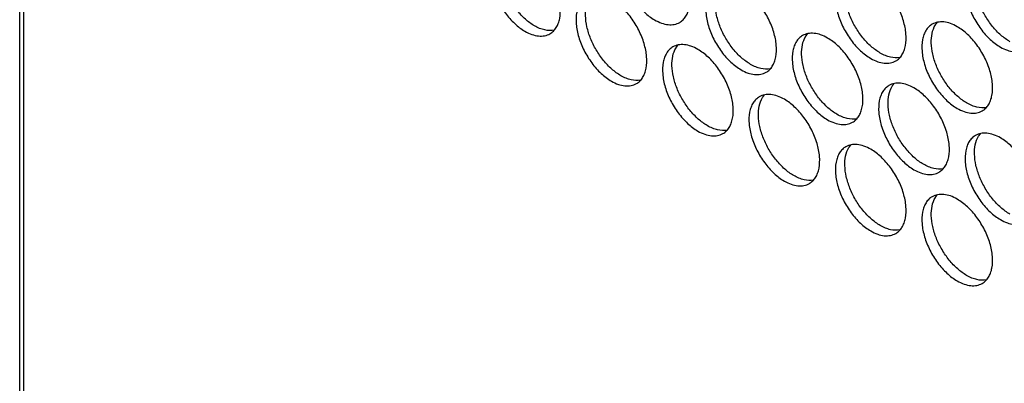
# Model space of a CAD drawing. Header units: millimetres. Extents: x 21 to 110, y 14 to 169.
# Tile 11 of 18: x 21 to 65, y 100 to 116. Entities that reach past the tile are written whole.
import ezdxf

# ---------------------------------------------------------------- set-up
doc = ezdxf.new("R2010")
doc.units = ezdxf.units.MM
doc.header["$LTSCALE"] = 11.875022
doc.layers.get('0').update_dxf_attribs({"linetype": 'CONTINUOUS'})

msp = doc.modelspace()

# ---------------------------------------------------------------- linework, layer by layer
at = {"color": 7}
for p, q in [((20.948, 69.591), (20.948, 152.058)), ((21.124, 151.813), (21.124, 69.346))]:
    msp.add_line(p, q, dxfattribs=at)
for points, knots in [([(48.389, 120.02), (48.334, 119.988), (48.228, 119.907), (48.102, 119.747), (48.007, 119.552), (47.922, 119.237), (47.912, 118.778), (48.031, 118.196), (48.27, 117.604), (48.61, 117.05), (49.024, 116.579), (49.348, 116.33), (49.514, 116.234)], [0, 0, 0, 0, 0.042858, 0.087486, 0.135318, 0.187282, 0.304543, 0.438211, 0.582553, 0.729712, 0.871311, 1, 1, 1, 1]), ([(50.639, 116.123), (50.695, 116.155), (50.8, 116.235), (50.926, 116.395), (51.021, 116.591), (51.106, 116.905), (51.116, 117.364), (50.998, 117.946), (50.758, 118.539), (50.418, 119.093), (50.004, 119.563), (49.681, 119.812), (49.514, 119.908)], [0, 0, 0, 0, 0.042858, 0.087486, 0.135318, 0.187282, 0.304543, 0.438211, 0.582553, 0.729712, 0.871311, 1, 1, 1, 1]), ([(42.555, 119.509), (42.5, 119.477), (42.395, 119.397), (42.268, 119.237), (42.174, 119.041), (42.089, 118.726), (42.078, 118.268), (42.197, 117.686), (42.436, 117.093), (42.777, 116.539), (43.191, 116.069), (43.514, 115.82), (43.68, 115.724)], [0, 0, 0, 0, 0.042858, 0.087486, 0.135318, 0.187282, 0.304543, 0.438211, 0.582553, 0.729712, 0.871311, 1, 1, 1, 1]), ([(44.105, 115.969), (43.96, 116.052), (43.678, 116.262), (43.306, 116.655), (42.984, 117.122), (42.732, 117.63), (42.567, 118.152), (42.481, 118.771), (42.552, 119.241), (42.697, 119.475)], [0, 0, 0, 0, 0.122658, 0.256853, 0.397389, 0.538285, 0.67345, 0.797617, 1, 1, 1, 1]), ([(44.805, 115.612), (44.861, 115.644), (44.966, 115.725), (45.093, 115.885), (45.187, 116.08), (45.272, 116.395), (45.283, 116.854), (45.164, 117.436), (44.925, 118.028), (44.584, 118.582), (44.17, 119.053), (43.847, 119.302), (43.68, 119.398)], [0, 0, 0, 0, 0.042858, 0.087486, 0.135318, 0.187282, 0.304543, 0.438211, 0.582553, 0.729712, 0.871311, 1, 1, 1, 1]), ([(63.946, 118.795), (63.89, 118.763), (63.785, 118.683), (63.658, 118.523), (63.564, 118.327), (63.479, 118.012), (63.468, 117.554), (63.587, 116.971), (63.826, 116.379), (64.167, 115.825), (64.581, 115.354), (64.904, 115.106), (65.07, 115.01)], [0, 0, 0, 0, 0.042858, 0.087486, 0.135318, 0.187282, 0.304543, 0.438211, 0.582553, 0.729712, 0.871311, 1, 1, 1, 1]), ([(65.495, 115.254), (65.35, 115.338), (65.068, 115.547), (64.696, 115.941), (64.374, 116.407), (64.122, 116.916), (63.957, 117.438), (63.871, 118.057), (63.942, 118.527), (64.087, 118.761)], [0, 0, 0, 0, 0.122658, 0.256853, 0.397389, 0.538285, 0.67345, 0.797617, 1, 1, 1, 1]), ([(58.112, 118.285), (58.056, 118.253), (57.951, 118.172), (57.825, 118.012), (57.73, 117.817), (57.645, 117.502), (57.635, 117.043), (57.753, 116.461), (57.993, 115.869), (58.333, 115.315), (58.747, 114.844), (59.07, 114.595), (59.237, 114.499)], [0, 0, 0, 0, 0.042858, 0.087486, 0.135318, 0.187282, 0.304543, 0.438211, 0.582553, 0.729712, 0.871311, 1, 1, 1, 1]), ([(66.195, 114.898), (66.251, 114.93), (66.356, 115.011), (66.483, 115.171), (66.577, 115.366), (66.662, 115.681), (66.673, 116.14), (66.554, 116.722), (66.315, 117.314), (65.974, 117.868), (65.56, 118.339), (65.237, 118.588), (65.07, 118.684)], [0, 0, 0, 0, 0.042858, 0.087486, 0.135318, 0.187282, 0.304543, 0.438211, 0.582553, 0.729712, 0.871311, 1, 1, 1, 1]), ([(59.661, 114.744), (59.517, 114.827), (59.235, 115.037), (58.862, 115.431), (58.54, 115.897), (58.289, 116.406), (58.123, 116.927), (58.037, 117.546), (58.109, 118.017), (58.254, 118.25)], [0, 0, 0, 0, 0.122658, 0.256853, 0.397389, 0.538285, 0.67345, 0.797617, 1, 1, 1, 1]), ([(60.362, 114.388), (60.417, 114.42), (60.522, 114.5), (60.649, 114.66), (60.744, 114.856), (60.828, 115.171), (60.839, 115.629), (60.72, 116.211), (60.481, 116.804), (60.141, 117.358), (59.727, 117.828), (59.403, 118.077), (59.237, 118.173)], [0, 0, 0, 0, 0.042858, 0.087486, 0.135318, 0.187282, 0.304543, 0.438211, 0.582553, 0.729712, 0.871311, 1, 1, 1, 1]), ([(52.278, 117.774), (52.223, 117.742), (52.118, 117.662), (51.991, 117.502), (51.896, 117.306), (51.812, 116.992), (51.801, 116.533), (51.92, 115.951), (52.159, 115.358), (52.5, 114.804), (52.913, 114.334), (53.237, 114.085), (53.403, 113.989)], [0, 0, 0, 0, 0.042858, 0.087486, 0.135318, 0.187282, 0.304543, 0.438211, 0.582553, 0.729712, 0.871311, 1, 1, 1, 1]), ([(53.827, 114.234), (53.683, 114.317), (53.401, 114.527), (53.029, 114.92), (52.707, 115.387), (52.455, 115.895), (52.29, 116.417), (52.203, 117.036), (52.275, 117.506), (52.42, 117.74)], [0, 0, 0, 0, 0.122658, 0.256853, 0.397389, 0.538285, 0.67345, 0.797617, 1, 1, 1, 1]), ([(54.528, 113.877), (54.584, 113.909), (54.689, 113.99), (54.815, 114.15), (54.91, 114.346), (54.995, 114.66), (55.005, 115.119), (54.887, 115.701), (54.647, 116.293), (54.307, 116.847), (53.893, 117.318), (53.57, 117.567), (53.403, 117.663)], [0, 0, 0, 0, 0.042858, 0.087486, 0.135318, 0.187282, 0.304543, 0.438211, 0.582553, 0.729712, 0.871311, 1, 1, 1, 1]), ([(46.445, 117.264), (46.389, 117.232), (46.284, 117.151), (46.157, 116.991), (46.063, 116.796), (45.978, 116.481), (45.967, 116.022), (46.086, 115.44), (46.325, 114.848), (46.666, 114.294), (47.08, 113.823), (47.403, 113.574), (47.57, 113.478)], [0, 0, 0, 0, 0.042858, 0.087486, 0.135318, 0.187282, 0.304543, 0.438211, 0.582553, 0.729712, 0.871311, 1, 1, 1, 1]), ([(47.994, 113.723), (47.85, 113.807), (47.567, 114.016), (47.195, 114.41), (46.873, 114.876), (46.621, 115.385), (46.456, 115.907), (46.37, 116.526), (46.441, 116.996), (46.586, 117.229)], [0, 0, 0, 0, 0.122658, 0.256853, 0.397389, 0.538285, 0.67345, 0.797617, 1, 1, 1, 1]), ([(48.694, 113.367), (48.75, 113.399), (48.855, 113.479), (48.982, 113.639), (49.076, 113.835), (49.161, 114.15), (49.172, 114.608), (49.053, 115.191), (48.814, 115.783), (48.473, 116.337), (48.059, 116.808), (47.736, 117.056), (47.57, 117.153)], [0, 0, 0, 0, 0.042858, 0.087486, 0.135318, 0.187282, 0.304543, 0.438211, 0.582553, 0.729712, 0.871311, 1, 1, 1, 1]), ([(49.514, 116.234), (49.613, 116.177), (49.809, 116.084), (50.111, 116.011), (50.394, 116.018), (50.565, 116.08), (50.639, 116.123)], [0, 0, 0, 0, 0.28964, 0.549109, 0.782235, 1, 1, 1, 1]), ([(63.126, 115.928), (63.027, 115.985), (62.831, 116.078), (62.529, 116.151), (62.246, 116.144), (62.075, 116.082), (62.001, 116.039)], [0, 0, 0, 0, 0.28964, 0.549109, 0.782235, 1, 1, 1, 1]), ([(62.143, 116.005), (62.149, 116.015), (62.174, 116.054), (62.202, 116.091), (62.224, 116.117)], [0, 0, 0, 0, 0.254211, 1, 1, 1, 1]), ([(43.68, 115.724), (43.779, 115.667), (43.976, 115.573), (44.277, 115.5), (44.561, 115.507), (44.731, 115.569), (44.805, 115.612)], [0, 0, 0, 0, 0.28964, 0.549109, 0.782235, 1, 1, 1, 1]), ([(44.993, 115.769), (44.855, 115.741), (44.625, 115.754), (44.331, 115.85), (44.18, 115.925), (44.105, 115.969)], [0, 0, 0, 0, 0.457695, 0.717967, 1, 1, 1, 1]), ([(57.292, 115.418), (57.194, 115.475), (56.997, 115.568), (56.695, 115.641), (56.412, 115.634), (56.242, 115.572), (56.167, 115.529)], [0, 0, 0, 0, 0.28964, 0.549109, 0.782235, 1, 1, 1, 1]), ([(62.001, 116.039), (61.945, 116.007), (61.84, 115.927), (61.714, 115.767), (61.619, 115.571), (61.534, 115.257), (61.524, 114.798), (61.642, 114.216), (61.882, 113.624), (62.222, 113.07), (62.636, 112.599), (62.959, 112.35), (63.126, 112.254)], [0, 0, 0, 0, 0.042858, 0.087486, 0.135318, 0.187282, 0.304543, 0.438211, 0.582553, 0.729712, 0.871311, 1, 1, 1, 1]), ([(63.55, 112.499), (63.406, 112.582), (63.124, 112.792), (62.751, 113.185), (62.429, 113.652), (62.178, 114.16), (62.012, 114.682), (61.926, 115.301), (61.998, 115.771), (62.143, 116.005)], [0, 0, 0, 0, 0.122658, 0.256853, 0.397389, 0.538285, 0.67345, 0.797617, 1, 1, 1, 1]), ([(64.251, 112.142), (64.306, 112.174), (64.412, 112.255), (64.538, 112.415), (64.633, 112.611), (64.718, 112.925), (64.728, 113.384), (64.609, 113.966), (64.37, 114.558), (64.03, 115.112), (63.616, 115.583), (63.292, 115.832), (63.126, 115.928)], [0, 0, 0, 0, 0.042858, 0.087486, 0.135318, 0.187282, 0.304543, 0.438211, 0.582553, 0.729712, 0.871311, 1, 1, 1, 1]), ([(56.167, 115.529), (56.112, 115.497), (56.007, 115.417), (55.88, 115.257), (55.786, 115.061), (55.701, 114.746), (55.69, 114.287), (55.809, 113.705), (56.048, 113.113), (56.389, 112.559), (56.802, 112.088), (57.126, 111.84), (57.292, 111.743)], [0, 0, 0, 0, 0.042858, 0.087486, 0.135318, 0.187282, 0.304543, 0.438211, 0.582553, 0.729712, 0.871311, 1, 1, 1, 1]), ([(57.717, 111.988), (57.572, 112.072), (57.29, 112.281), (56.918, 112.675), (56.596, 113.141), (56.344, 113.65), (56.179, 114.172), (56.092, 114.791), (56.164, 115.261), (56.309, 115.495)], [0, 0, 0, 0, 0.122658, 0.256853, 0.397389, 0.538285, 0.67345, 0.797617, 1, 1, 1, 1]), ([(56.309, 115.495), (56.315, 115.505), (56.34, 115.543), (56.368, 115.58), (56.391, 115.606)], [0, 0, 0, 0, 0.254211, 1, 1, 1, 1]), ([(58.417, 111.632), (58.473, 111.664), (58.578, 111.745), (58.704, 111.904), (58.799, 112.1), (58.884, 112.415), (58.895, 112.874), (58.776, 113.456), (58.537, 114.048), (58.196, 114.602), (57.782, 115.073), (57.459, 115.321), (57.292, 115.418)], [0, 0, 0, 0, 0.042858, 0.087486, 0.135318, 0.187282, 0.304543, 0.438211, 0.582553, 0.729712, 0.871311, 1, 1, 1, 1]), ([(50.334, 115.019), (50.278, 114.987), (50.173, 114.906), (50.046, 114.746), (49.952, 114.55), (49.867, 114.236), (49.856, 113.777), (49.975, 113.195), (50.214, 112.603), (50.555, 112.049), (50.969, 111.578), (51.292, 111.329), (51.459, 111.233)], [0, 0, 0, 0, 0.042858, 0.087486, 0.135318, 0.187282, 0.304543, 0.438211, 0.582553, 0.729712, 0.871311, 1, 1, 1, 1]), ([(51.883, 111.478), (51.739, 111.561), (51.456, 111.771), (51.084, 112.165), (50.762, 112.631), (50.51, 113.14), (50.345, 113.661), (50.259, 114.28), (50.331, 114.751), (50.475, 114.984)], [0, 0, 0, 0, 0.122658, 0.256853, 0.397389, 0.538285, 0.67345, 0.797617, 1, 1, 1, 1]), ([(51.459, 114.907), (51.36, 114.964), (51.163, 115.058), (50.862, 115.131), (50.578, 115.123), (50.408, 115.061), (50.334, 115.019)], [0, 0, 0, 0, 0.28964, 0.549109, 0.782235, 1, 1, 1, 1]), ([(50.475, 114.984), (50.482, 114.994), (50.507, 115.033), (50.535, 115.07), (50.557, 115.096)], [0, 0, 0, 0, 0.254211, 1, 1, 1, 1]), ([(52.584, 111.122), (52.639, 111.154), (52.744, 111.234), (52.871, 111.394), (52.965, 111.59), (53.05, 111.904), (53.061, 112.363), (52.942, 112.945), (52.703, 113.538), (52.362, 114.092), (51.948, 114.562), (51.625, 114.811), (51.459, 114.907)], [0, 0, 0, 0, 0.042858, 0.087486, 0.135318, 0.187282, 0.304543, 0.438211, 0.582553, 0.729712, 0.871311, 1, 1, 1, 1]), ([(60.55, 114.544), (60.411, 114.517), (60.181, 114.53), (59.887, 114.626), (59.737, 114.7), (59.661, 114.744)], [0, 0, 0, 0, 0.457695, 0.717967, 1, 1, 1, 1]), ([(65.07, 115.01), (65.169, 114.953), (65.366, 114.859), (65.667, 114.786), (65.951, 114.793), (66.121, 114.855), (66.195, 114.898)], [0, 0, 0, 0, 0.28964, 0.549109, 0.782235, 1, 1, 1, 1]), ([(59.237, 114.499), (59.336, 114.442), (59.532, 114.349), (59.834, 114.276), (60.117, 114.283), (60.288, 114.345), (60.362, 114.388)], [0, 0, 0, 0, 0.28964, 0.549109, 0.782235, 1, 1, 1, 1]), ([(53.403, 113.989), (53.502, 113.932), (53.698, 113.838), (54, 113.765), (54.283, 113.773), (54.454, 113.835), (54.528, 113.877)], [0, 0, 0, 0, 0.28964, 0.549109, 0.782235, 1, 1, 1, 1]), ([(54.716, 114.034), (54.577, 114.006), (54.348, 114.019), (54.054, 114.115), (53.903, 114.19), (53.827, 114.234)], [0, 0, 0, 0, 0.457695, 0.717967, 1, 1, 1, 1]), ([(47.57, 113.478), (47.668, 113.421), (47.865, 113.328), (48.167, 113.255), (48.45, 113.262), (48.62, 113.324), (48.694, 113.367)], [0, 0, 0, 0, 0.28964, 0.549109, 0.782235, 1, 1, 1, 1]), ([(48.882, 113.524), (48.744, 113.496), (48.514, 113.509), (48.22, 113.605), (48.069, 113.68), (47.994, 113.723)], [0, 0, 0, 0, 0.457695, 0.717967, 1, 1, 1, 1]), ([(60.056, 113.284), (60.001, 113.252), (59.896, 113.171), (59.769, 113.011), (59.675, 112.816), (59.59, 112.501), (59.579, 112.042), (59.698, 111.46), (59.937, 110.868), (60.278, 110.314), (60.692, 109.843), (61.015, 109.594), (61.181, 109.498)], [0, 0, 0, 0, 0.042858, 0.087486, 0.135318, 0.187282, 0.304543, 0.438211, 0.582553, 0.729712, 0.871311, 1, 1, 1, 1]), ([(61.606, 109.743), (61.461, 109.826), (61.179, 110.036), (60.807, 110.43), (60.485, 110.896), (60.233, 111.405), (60.068, 111.926), (59.981, 112.545), (60.053, 113.016), (60.198, 113.249)], [0, 0, 0, 0, 0.122658, 0.256853, 0.397389, 0.538285, 0.67345, 0.797617, 1, 1, 1, 1]), ([(61.181, 113.172), (61.083, 113.229), (60.886, 113.323), (60.584, 113.396), (60.301, 113.389), (60.131, 113.327), (60.056, 113.284)], [0, 0, 0, 0, 0.28964, 0.549109, 0.782235, 1, 1, 1, 1]), ([(60.198, 113.249), (60.204, 113.259), (60.229, 113.298), (60.257, 113.335), (60.28, 113.361)], [0, 0, 0, 0, 0.254211, 1, 1, 1, 1]), ([(62.306, 109.387), (62.362, 109.419), (62.467, 109.499), (62.594, 109.659), (62.688, 109.855), (62.773, 110.169), (62.784, 110.628), (62.665, 111.21), (62.426, 111.803), (62.085, 112.357), (61.671, 112.827), (61.348, 113.076), (61.181, 113.172)], [0, 0, 0, 0, 0.042858, 0.087486, 0.135318, 0.187282, 0.304543, 0.438211, 0.582553, 0.729712, 0.871311, 1, 1, 1, 1]), ([(54.223, 112.773), (54.167, 112.741), (54.062, 112.661), (53.936, 112.501), (53.841, 112.305), (53.756, 111.991), (53.745, 111.532), (53.864, 110.95), (54.103, 110.357), (54.444, 109.803), (54.858, 109.333), (55.181, 109.084), (55.348, 108.988)], [0, 0, 0, 0, 0.042858, 0.087486, 0.135318, 0.187282, 0.304543, 0.438211, 0.582553, 0.729712, 0.871311, 1, 1, 1, 1]), ([(55.772, 109.233), (55.628, 109.316), (55.345, 109.526), (54.973, 109.919), (54.651, 110.386), (54.399, 110.894), (54.234, 111.416), (54.148, 112.035), (54.22, 112.505), (54.365, 112.739)], [0, 0, 0, 0, 0.122658, 0.256853, 0.397389, 0.538285, 0.67345, 0.797617, 1, 1, 1, 1]), ([(55.348, 112.662), (55.249, 112.719), (55.053, 112.812), (54.751, 112.885), (54.467, 112.878), (54.297, 112.816), (54.223, 112.773)], [0, 0, 0, 0, 0.28964, 0.549109, 0.782235, 1, 1, 1, 1]), ([(54.365, 112.739), (54.371, 112.749), (54.396, 112.788), (54.424, 112.825), (54.446, 112.851)], [0, 0, 0, 0, 0.254211, 1, 1, 1, 1]), ([(56.473, 108.876), (56.528, 108.908), (56.633, 108.989), (56.76, 109.149), (56.854, 109.344), (56.939, 109.659), (56.95, 110.118), (56.831, 110.7), (56.592, 111.292), (56.251, 111.846), (55.838, 112.317), (55.514, 112.566), (55.348, 112.662)], [0, 0, 0, 0, 0.042858, 0.087486, 0.135318, 0.187282, 0.304543, 0.438211, 0.582553, 0.729712, 0.871311, 1, 1, 1, 1]), ([(63.126, 112.254), (63.225, 112.197), (63.421, 112.103), (63.723, 112.03), (64.006, 112.038), (64.177, 112.1), (64.251, 112.142)], [0, 0, 0, 0, 0.28964, 0.549109, 0.782235, 1, 1, 1, 1]), ([(64.439, 112.299), (64.3, 112.271), (64.07, 112.284), (63.776, 112.38), (63.626, 112.455), (63.55, 112.499)], [0, 0, 0, 0, 0.457695, 0.717967, 1, 1, 1, 1]), ([(57.292, 111.743), (57.391, 111.686), (57.587, 111.593), (57.889, 111.52), (58.173, 111.527), (58.343, 111.589), (58.417, 111.632)], [0, 0, 0, 0, 0.28964, 0.549109, 0.782235, 1, 1, 1, 1]), ([(58.605, 111.789), (58.467, 111.761), (58.237, 111.774), (57.943, 111.87), (57.792, 111.945), (57.717, 111.988)], [0, 0, 0, 0, 0.457695, 0.717967, 1, 1, 1, 1]), ([(51.459, 111.233), (51.557, 111.176), (51.754, 111.083), (52.056, 111.01), (52.339, 111.017), (52.509, 111.079), (52.584, 111.122)], [0, 0, 0, 0, 0.28964, 0.549109, 0.782235, 1, 1, 1, 1]), ([(52.771, 111.278), (52.633, 111.25), (52.403, 111.264), (52.109, 111.359), (51.958, 111.434), (51.883, 111.478)], [0, 0, 0, 0, 0.457695, 0.717967, 1, 1, 1, 1]), ([(63.946, 111.038), (63.89, 111.006), (63.785, 110.926), (63.658, 110.766), (63.564, 110.57), (63.479, 110.256), (63.468, 109.797), (63.587, 109.215), (63.826, 108.622), (64.167, 108.068), (64.581, 107.598), (64.904, 107.349), (65.07, 107.253)], [0, 0, 0, 0, 0.042858, 0.087486, 0.135318, 0.187282, 0.304543, 0.438211, 0.582553, 0.729712, 0.871311, 1, 1, 1, 1]), ([(65.495, 107.498), (65.35, 107.581), (65.068, 107.791), (64.696, 108.184), (64.374, 108.651), (64.122, 109.159), (63.957, 109.681), (63.871, 110.3), (63.942, 110.77), (64.087, 111.004)], [0, 0, 0, 0, 0.122658, 0.256853, 0.397389, 0.538285, 0.67345, 0.797617, 1, 1, 1, 1]), ([(65.07, 110.927), (64.972, 110.984), (64.775, 111.077), (64.474, 111.15), (64.19, 111.143), (64.02, 111.081), (63.946, 111.038)], [0, 0, 0, 0, 0.28964, 0.549109, 0.782235, 1, 1, 1, 1]), ([(64.087, 111.004), (64.093, 111.014), (64.118, 111.053), (64.146, 111.09), (64.169, 111.116)], [0, 0, 0, 0, 0.254211, 1, 1, 1, 1]), ([(66.195, 107.141), (66.251, 107.173), (66.356, 107.254), (66.483, 107.414), (66.577, 107.61), (66.662, 107.924), (66.673, 108.383), (66.554, 108.965), (66.315, 109.557), (65.974, 110.111), (65.56, 110.582), (65.237, 110.831), (65.07, 110.927)], [0, 0, 0, 0, 0.042858, 0.087486, 0.135318, 0.187282, 0.304543, 0.438211, 0.582553, 0.729712, 0.871311, 1, 1, 1, 1]), ([(58.112, 110.528), (58.056, 110.496), (57.951, 110.415), (57.825, 110.256), (57.73, 110.06), (57.645, 109.745), (57.635, 109.286), (57.753, 108.704), (57.993, 108.112), (58.333, 107.558), (58.747, 107.087), (59.07, 106.839), (59.237, 106.742)], [0, 0, 0, 0, 0.042858, 0.087486, 0.135318, 0.187282, 0.304543, 0.438211, 0.582553, 0.729712, 0.871311, 1, 1, 1, 1]), ([(59.661, 106.987), (59.517, 107.071), (59.235, 107.28), (58.862, 107.674), (58.54, 108.14), (58.289, 108.649), (58.123, 109.171), (58.037, 109.79), (58.109, 110.26), (58.254, 110.494)], [0, 0, 0, 0, 0.122658, 0.256853, 0.397389, 0.538285, 0.67345, 0.797617, 1, 1, 1, 1]), ([(59.237, 110.417), (59.138, 110.474), (58.942, 110.567), (58.64, 110.64), (58.357, 110.633), (58.186, 110.571), (58.112, 110.528)], [0, 0, 0, 0, 0.28964, 0.549109, 0.782235, 1, 1, 1, 1]), ([(58.254, 110.494), (58.26, 110.503), (58.285, 110.542), (58.313, 110.579), (58.335, 110.605)], [0, 0, 0, 0, 0.254211, 1, 1, 1, 1]), ([(60.362, 106.631), (60.417, 106.663), (60.522, 106.743), (60.649, 106.903), (60.744, 107.099), (60.828, 107.414), (60.839, 107.873), (60.72, 108.455), (60.481, 109.047), (60.141, 109.601), (59.727, 110.072), (59.403, 110.32), (59.237, 110.417)], [0, 0, 0, 0, 0.042858, 0.087486, 0.135318, 0.187282, 0.304543, 0.438211, 0.582553, 0.729712, 0.871311, 1, 1, 1, 1]), ([(61.181, 109.498), (61.28, 109.441), (61.477, 109.348), (61.778, 109.275), (62.062, 109.282), (62.232, 109.344), (62.306, 109.387)], [0, 0, 0, 0, 0.28964, 0.549109, 0.782235, 1, 1, 1, 1]), ([(62.494, 109.543), (62.356, 109.515), (62.126, 109.529), (61.832, 109.625), (61.681, 109.699), (61.606, 109.743)], [0, 0, 0, 0, 0.457695, 0.717967, 1, 1, 1, 1]), ([(55.348, 108.988), (55.446, 108.931), (55.643, 108.837), (55.945, 108.764), (56.228, 108.771), (56.398, 108.833), (56.473, 108.876)], [0, 0, 0, 0, 0.28964, 0.549109, 0.782235, 1, 1, 1, 1]), ([(56.661, 109.033), (56.522, 109.005), (56.292, 109.018), (55.998, 109.114), (55.847, 109.189), (55.772, 109.233)], [0, 0, 0, 0, 0.457695, 0.717967, 1, 1, 1, 1]), ([(62.001, 108.283), (61.945, 108.251), (61.84, 108.17), (61.714, 108.01), (61.619, 107.814), (61.534, 107.5), (61.524, 107.041), (61.642, 106.459), (61.882, 105.867), (62.222, 105.313), (62.636, 104.842), (62.959, 104.593), (63.126, 104.497)], [0, 0, 0, 0, 0.042858, 0.087486, 0.135318, 0.187282, 0.304543, 0.438211, 0.582553, 0.729712, 0.871311, 1, 1, 1, 1]), ([(63.55, 104.742), (63.406, 104.825), (63.124, 105.035), (62.751, 105.429), (62.429, 105.895), (62.178, 106.404), (62.012, 106.925), (61.926, 107.544), (61.998, 108.015), (62.143, 108.248)], [0, 0, 0, 0, 0.122658, 0.256853, 0.397389, 0.538285, 0.67345, 0.797617, 1, 1, 1, 1]), ([(63.126, 108.171), (63.027, 108.228), (62.831, 108.322), (62.529, 108.395), (62.246, 108.387), (62.075, 108.325), (62.001, 108.283)], [0, 0, 0, 0, 0.28964, 0.549109, 0.782235, 1, 1, 1, 1]), ([(62.143, 108.248), (62.149, 108.258), (62.174, 108.297), (62.202, 108.334), (62.224, 108.36)], [0, 0, 0, 0, 0.254211, 1, 1, 1, 1]), ([(64.251, 104.386), (64.306, 104.418), (64.412, 104.498), (64.538, 104.658), (64.633, 104.854), (64.718, 105.168), (64.728, 105.627), (64.609, 106.209), (64.37, 106.802), (64.03, 107.356), (63.616, 107.826), (63.292, 108.075), (63.126, 108.171)], [0, 0, 0, 0, 0.042858, 0.087486, 0.135318, 0.187282, 0.304543, 0.438211, 0.582553, 0.729712, 0.871311, 1, 1, 1, 1]), ([(65.07, 107.253), (65.169, 107.196), (65.366, 107.102), (65.667, 107.029), (65.951, 107.037), (66.121, 107.099), (66.195, 107.141)], [0, 0, 0, 0, 0.28964, 0.549109, 0.782235, 1, 1, 1, 1]), ([(60.55, 106.788), (60.411, 106.76), (60.181, 106.773), (59.887, 106.869), (59.737, 106.944), (59.661, 106.987)], [0, 0, 0, 0, 0.457695, 0.717967, 1, 1, 1, 1]), ([(59.237, 106.742), (59.336, 106.685), (59.532, 106.592), (59.834, 106.519), (60.117, 106.526), (60.288, 106.588), (60.362, 106.631)], [0, 0, 0, 0, 0.28964, 0.549109, 0.782235, 1, 1, 1, 1]), ([(64.439, 104.542), (64.3, 104.514), (64.07, 104.528), (63.776, 104.624), (63.626, 104.698), (63.55, 104.742)], [0, 0, 0, 0, 0.457695, 0.717967, 1, 1, 1, 1]), ([(63.126, 104.497), (63.225, 104.44), (63.421, 104.347), (63.723, 104.274), (64.006, 104.281), (64.177, 104.343), (64.251, 104.386)], [0, 0, 0, 0, 0.28964, 0.549109, 0.782235, 1, 1, 1, 1])]:
    msp.add_open_spline(points, degree=3, knots=knots, dxfattribs=at)

doc.saveas('drawing.dxf')
